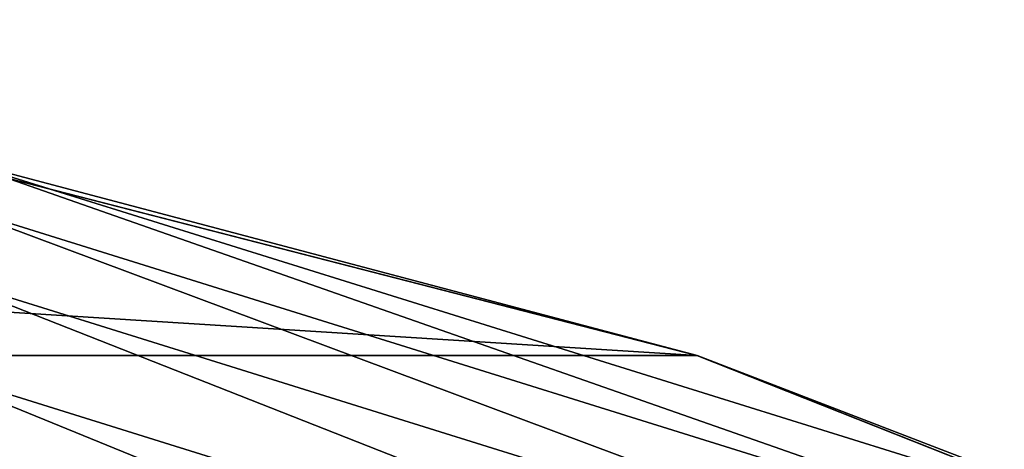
# Model space of a CAD drawing. Header units: metres. Extents: x -31 to 167, y -24 to 31.
# Tile 87 of 155: x 5.902 to 8.104, y 22.616 to 23.575. Entities that reach past the tile are written whole.
import ezdxf

# ---------------------------------------------------------------- set-up
doc = ezdxf.new("R2010")
doc.units = ezdxf.units.M
doc.layers.add('solid_12_381_042_XXX', color=7, linetype='CONTINUOUS')

msp = doc.modelspace()

# ---------------------------------------------------------------- linework, layer by layer
at = {"layer": 'solid_12_381_042_XXX'}
for points in [[(7.416117, 22.825451, -4), (-7.416245, 22.825409, -4), (-4.497989, 23.574692, -4)], [(7.416117, 22.825451, -4), (-4.497989, 23.574692, -4), (4.497796, 23.574728, -4)], [(7.416531, 22.825317, -1), (4.497291, 23.574867, -1), (5.735486, 23.269783, -0.742193)], [(4.497796, 23.574728, -4), (4.497291, 23.574867, -1), (7.416531, 22.825317, -1)], [(7.416117, 22.825451, -4), (4.497796, 23.574728, -4), (7.416531, 22.825317, -1)], [(5.735486, 23.269783, -0.742193), (5.711607, 23.172903, -0.50068), (8.463148, 22.315489, -0.50068)], [(8.49853, 22.408783, -0.742193), (5.735486, 23.269783, -0.742193), (8.463148, 22.315489, -0.50068)], [(7.416531, 22.825317, -1), (5.735486, 23.269783, -0.742193), (8.49853, 22.408783, -0.742193)], [(5.711607, 23.172903, -0.50068), (5.673571, 23.018581, -0.293264), (8.406787, 22.166876, -0.293264)], [(8.463148, 22.315489, -0.50068), (5.711607, 23.172903, -0.50068), (8.406787, 22.166876, -0.293264)], [(5.673571, 23.018581, -0.293264), (5.623972, 22.817352, -0.134106), (8.333295, 21.973093, -0.134106)], [(8.406787, 22.166876, -0.293264), (5.673571, 23.018581, -0.293264), (8.333295, 21.973093, -0.134106)], [(10.218121, 21.716084, -4), (-10.218286, 21.716007, -4), (-7.416245, 22.825409, -4)], [(10.218121, 21.716084, -4), (-7.416245, 22.825409, -4), (7.416117, 22.825451, -4)], [(5.623972, 22.817352, -0.134106), (5.5662, 22.58296, -0.034074), (8.247691, 21.747374, -0.034074)], [(8.333295, 21.973093, -0.134106), (5.623972, 22.817352, -0.134106), (8.247691, 21.747374, -0.034074)], [(10.218121, 21.716084, -4), (7.416117, 22.825451, -4), (7.416531, 22.825317, -1)], [(10.218808, 21.715799, -1), (7.416531, 22.825317, -1), (8.49853, 22.408783, -0.742193)], [(10.218121, 21.716084, -4), (7.416531, 22.825317, -1), (10.218808, 21.715799, -1)]]:
    msp.add_3dface(points, dxfattribs=at)

doc.saveas('drawing.dxf')
